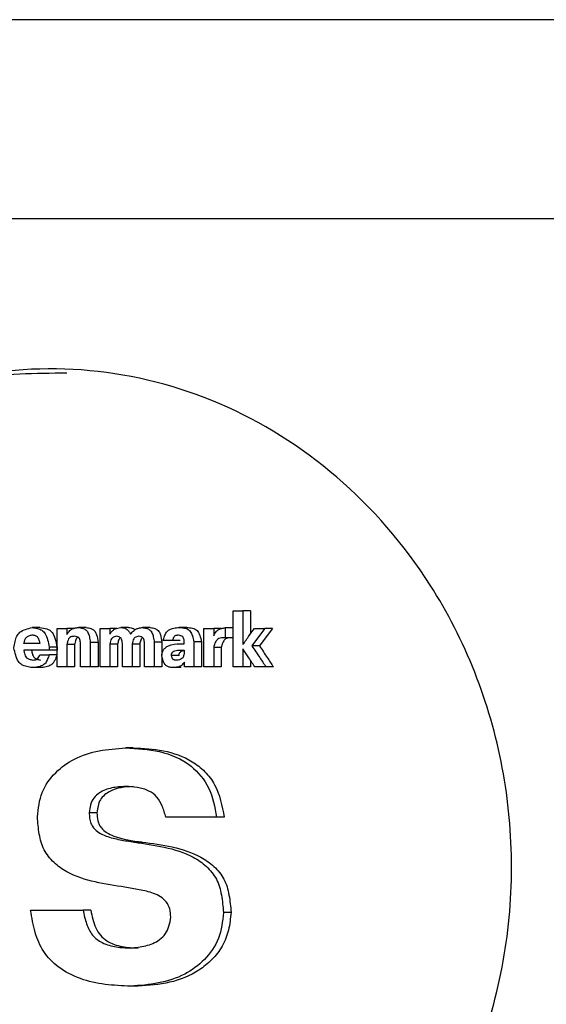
# Model space of a CAD drawing. Header units: millimetres. Extents: x -1137 to 2013, y -755 to 3954.
# Tile 40 of 53: x 1361 to 1377, y -513 to -483. Entities that reach past the tile are written whole.
import ezdxf

# ---------------------------------------------------------------- set-up
doc = ezdxf.new("R2010")
doc.units = ezdxf.units.MM

msp = doc.modelspace()

# ---------------------------------------------------------------- linework, layer by layer
at = {"color": 7, "linetype": 'Continuous', "lineweight": 25}
for p, q in [((1943.555, -482.963), (1122.503, -482.963)), ((1367.618, -502.461), (1367.618, -500.775)), ((1367.618, -500.775), (1367.916, -500.775)), ((1367.916, -500.775), (1367.916, -501.791)), ((1368.144, -500.775), (1367.916, -500.775)), ((1368.144, -500.775), (1368.144, -501.468)), ((1362.315, -502.461), (1362.315, -501.301)), ((1362.315, -501.301), (1362.611, -501.301)), ((1362.611, -501.301), (1362.611, -501.485)), ((1362.825, -501.301), (1362.611, -501.301)), ((1363.191, -501.274), (1362.958, -501.274)), ((1363.612, -502.461), (1363.612, -501.301)), ((1363.612, -501.301), (1363.908, -501.301)), ((1363.908, -501.301), (1363.908, -501.478)), ((1364.115, -501.301), (1363.908, -501.301)), ((1364.467, -501.274), (1364.235, -501.274)), ((1365.124, -501.274), (1364.893, -501.274)), ((1366.737, -502.461), (1366.737, -501.301)), ((1366.737, -501.301), (1367.035, -501.301)), ((1367.035, -501.301), (1367.035, -501.523)), ((1367.381, -501.283), (1367.381, -501.583)), ((1367.609, -501.283), (1367.381, -501.283)), ((1367.609, -501.283), (1367.609, -501.583)), ((1368.261, -501.301), (1368.578, -501.301)), ((1368.805, -501.301), (1368.578, -501.301)), ((1367.609, -501.583), (1367.381, -501.583)), ((1362.08, -501.864), (1362.08, -501.953)), ((1362.314, -501.864), (1362.314, -501.953)), ((1362.611, -501.791), (1362.611, -502.461)), ((1362.845, -501.791), (1362.611, -501.791)), ((1362.845, -501.791), (1362.845, -502.461)), ((1363.021, -502.461), (1363.021, -501.769)), ((1363.317, -501.722), (1363.317, -502.461)), ((1363.55, -501.722), (1363.317, -501.722)), ((1363.55, -501.722), (1363.55, -502.461)), ((1363.908, -501.776), (1363.908, -502.461)), ((1364.14, -501.776), (1363.908, -501.776)), ((1364.14, -501.776), (1364.14, -502.461)), ((1364.282, -502.461), (1364.282, -501.753)), ((1364.576, -501.776), (1364.576, -502.461)), ((1364.807, -501.776), (1364.576, -501.776)), ((1364.807, -501.776), (1364.807, -502.461)), ((1364.95, -502.461), (1364.95, -501.753)), ((1365.245, -501.718), (1365.245, -502.461)), ((1365.475, -501.718), (1365.245, -501.718)), ((1365.475, -501.718), (1365.475, -502.106)), ((1365.792, -501.671), (1365.511, -501.671)), ((1366.022, -501.671), (1365.792, -501.671)), ((1366.148, -501.767), (1366.148, -501.72)), ((1366.441, -501.705), (1366.441, -502.461)), ((1366.67, -501.705), (1366.67, -502.461)), ((1367.035, -501.88), (1367.035, -502.461)), ((1367.263, -501.88), (1367.263, -502.461)), ((1367.916, -501.913), (1367.916, -502.461)), ((1368.415, -501.829), (1368.187, -501.829)), ((1362.08, -501.953), (1361.312, -501.953)), ((1361.799, -502.095), (1362.078, -502.095)), ((1365.475, -502.157), (1365.475, -502.461)), ((1366.148, -501.957), (1366.148, -502.055)), ((1362.611, -502.461), (1362.315, -502.461)), ((1362.845, -502.461), (1362.611, -502.461)), ((1363.317, -502.461), (1363.021, -502.461)), ((1363.55, -502.461), (1363.317, -502.461)), ((1363.908, -502.461), (1363.612, -502.461)), ((1364.14, -502.461), (1363.908, -502.461)), ((1364.576, -502.461), (1364.282, -502.461)), ((1364.807, -502.461), (1364.576, -502.461)), ((1365.245, -502.461), (1364.95, -502.461)), ((1365.475, -502.461), (1365.245, -502.461)), ((1366.152, -502.461), (1366.152, -502.321)), ((1366.441, -502.461), (1366.152, -502.461)), ((1367.035, -502.461), (1366.737, -502.461)), ((1367.916, -502.461), (1367.618, -502.461)), ((1368.144, -502.461), (1367.916, -502.461)), ((1368.144, -502.264), (1368.144, -502.461)), ((1368.609, -502.461), (1368.272, -502.461)), ((1368.835, -502.461), (1368.609, -502.461)), ((1364.609, -504.904), (1364.377, -504.904)), ((1363.516, -506.854), (1363.283, -506.854))]:
    msp.add_line(p, q, dxfattribs=at)
at = {"color": 8, "linetype": 'Continuous', "lineweight": 25}
msp.add_line((1933.162, -488.963), (1134.503, -488.963), dxfattribs=at)
at = {"color": 7, "linetype": 'Continuous', "lineweight": 25, "flags": 128}
for points in [[(1368.578, -501.301), (1368.359, -501.597), (1368.187, -501.829)], [(1368.805, -501.301), (1368.586, -501.597), (1368.415, -501.829)]]:
    msp.add_lwpolyline(points, dxfattribs=at)
at = {"color": 7, "linetype": 'Continuous', "lineweight": 25}
for points, knots in [([(1352.353, -518.971), (1352.842, -519.48), (1353.821, -520.497), (1355.519, -521.691), (1357.343, -522.609), (1359.909, -523.419), (1363.28, -523.65), (1367.253, -522.653), (1370.832, -520.428), (1373.39, -517.504), (1374.975, -514.428), (1375.82, -511.532), (1376.108, -508.506), (1375.827, -505.479), (1374.989, -502.58), (1373.411, -499.501), (1370.861, -496.568), (1367.285, -494.333), (1363.315, -493.325), (1359.943, -493.545), (1357.375, -494.348), (1355.549, -495.261), (1353.848, -496.45), (1352.867, -497.464), (1352.377, -497.971)], [0, 0, 0, 0, 0.031296, 0.062593, 0.09389, 0.125188, 0.187632, 0.250073, 0.312501, 0.374924, 0.416626, 0.458307, 0.500002, 0.541694, 0.58337, 0.625079, 0.687501, 0.74993, 0.812371, 0.874815, 0.906112, 0.937409, 0.968705, 1, 1, 1, 1]), ([(1362.61, -493.613), (1361.662, -493.621), (1359.379, -493.639), (1356.797, -494.783), (1354.905, -496.054), (1353.833, -496.942), (1353.19, -497.628), (1352.867, -497.971)], [0, 0, 0, 0, 0.261304, 0.629994, 0.753306, 0.876576, 1, 1, 1, 1]), ([(1361.012, -501.888), (1361.022, -501.824), (1361.042, -501.703), (1361.091, -501.534), (1361.201, -501.397), (1361.369, -501.323), (1361.495, -501.291), (1361.561, -501.274)], [0, 0, 0, 0, 0.202694, 0.381142, 0.544958, 0.761302, 1, 1, 1, 1]), ([(1361.561, -501.274), (1361.615, -501.283), (1361.716, -501.298), (1361.86, -501.346), (1361.974, -501.47), (1362.037, -501.653), (1362.065, -501.791), (1362.08, -501.864)], [0, 0, 0, 0, 0.200181, 0.376365, 0.539049, 0.75776, 1, 1, 1, 1]), ([(1361.796, -501.274), (1361.752, -501.274), (1361.673, -501.274), (1361.595, -501.274), (1361.561, -501.274)], [0, 0, 0, 0, 0.560002, 1, 1, 1, 1]), ([(1361.796, -501.274), (1361.866, -501.285), (1361.969, -501.3), (1362.095, -501.354), (1362.196, -501.448), (1362.267, -501.63), (1362.298, -501.783), (1362.314, -501.864)], [0, 0, 0, 0, 0.259763, 0.377649, 0.489715, 0.729353, 1, 1, 1, 1]), ([(1362.611, -501.485), (1362.638, -501.441), (1362.682, -501.372), (1362.775, -501.311), (1362.863, -501.287), (1362.925, -501.279), (1362.958, -501.274)], [0, 0, 0, 0, 0.341398, 0.544542, 0.760804, 1, 1, 1, 1]), ([(1362.958, -501.274), (1362.997, -501.281), (1363.071, -501.294), (1363.176, -501.332), (1363.254, -501.427), (1363.293, -501.563), (1363.308, -501.667), (1363.317, -501.722)], [0, 0, 0, 0, 0.200431, 0.375695, 0.536203, 0.749245, 1, 1, 1, 1]), ([(1363.191, -501.274), (1363.24, -501.283), (1363.316, -501.296), (1363.41, -501.338), (1363.47, -501.403), (1363.523, -501.532), (1363.539, -501.645), (1363.55, -501.722)], [0, 0, 0, 0, 0.247773, 0.382798, 0.496882, 0.655698, 1, 1, 1, 1]), ([(1363.908, -501.478), (1363.934, -501.437), (1363.977, -501.372), (1364.063, -501.314), (1364.146, -501.289), (1364.204, -501.279), (1364.235, -501.274)], [0, 0, 0, 0, 0.342416, 0.545606, 0.761649, 1, 1, 1, 1]), ([(1364.235, -501.274), (1364.278, -501.277), (1364.346, -501.282), (1364.431, -501.33), (1364.485, -501.397), (1364.516, -501.449), (1364.533, -501.476)], [0, 0, 0, 0, 0.349185, 0.548601, 0.760883, 1, 1, 1, 1]), ([(1364.467, -501.274), (1364.52, -501.277), (1364.594, -501.28), (1364.65, -501.33), (1364.666, -501.344)], [0, 0, 0, 0, 0.726028, 1, 1, 1, 1]), ([(1364.533, -501.476), (1364.565, -501.436), (1364.616, -501.371), (1364.71, -501.311), (1364.799, -501.287), (1364.86, -501.279), (1364.893, -501.274)], [0, 0, 0, 0, 0.346809, 0.550406, 0.7644, 1, 1, 1, 1]), ([(1364.893, -501.274), (1364.932, -501.282), (1365.004, -501.295), (1365.106, -501.334), (1365.182, -501.428), (1365.221, -501.562), (1365.236, -501.663), (1365.245, -501.718)], [0, 0, 0, 0, 0.199907, 0.37483, 0.535774, 0.749264, 1, 1, 1, 1]), ([(1365.124, -501.274), (1365.17, -501.283), (1365.243, -501.296), (1365.335, -501.337), (1365.395, -501.402), (1365.448, -501.53), (1365.464, -501.641), (1365.475, -501.718)], [0, 0, 0, 0, 0.236679, 0.376901, 0.492501, 0.651597, 1, 1, 1, 1]), ([(1365.511, -501.671), (1365.524, -501.625), (1365.549, -501.537), (1365.603, -501.415), (1365.703, -501.329), (1365.838, -501.291), (1365.938, -501.28), (1365.992, -501.274)], [0, 0, 0, 0, 0.1978464, 0.3756623, 0.53934, 0.752578, 1, 1, 1, 1]), ([(1365.992, -501.274), (1366.037, -501.277), (1366.121, -501.283), (1366.24, -501.309), (1366.341, -501.394), (1366.4, -501.536), (1366.427, -501.646), (1366.441, -501.705)], [0, 0, 0, 0, 0.202843, 0.381726, 0.542357, 0.752104, 1, 1, 1, 1]), ([(1366.222, -501.274), (1366.179, -501.274), (1366.103, -501.274), (1366.026, -501.274), (1365.992, -501.274)], [0, 0, 0, 0, 0.560035, 1, 1, 1, 1]), ([(1366.222, -501.274), (1366.28, -501.278), (1366.366, -501.283), (1366.471, -501.317), (1366.536, -501.362), (1366.583, -501.43), (1366.632, -501.544), (1366.655, -501.64), (1366.67, -501.705)], [0, 0, 0, 0, 0.263103, 0.38706, 0.493923, 0.599979, 0.730883, 1, 1, 1, 1]), ([(1367.035, -501.523), (1367.06, -501.474), (1367.1, -501.398), (1367.191, -501.326), (1367.283, -501.298), (1367.347, -501.288), (1367.381, -501.283)], [0, 0, 0, 0, 0.346078, 0.545574, 0.760167, 1, 1, 1, 1]), ([(1367.263, -501.301), (1367.22, -501.301), (1367.144, -501.301), (1367.068, -501.301), (1367.035, -501.301)], [0, 0, 0, 0, 0.559883, 1, 1, 1, 1]), ([(1367.916, -501.791), (1367.981, -501.7), (1368.096, -501.536), (1368.211, -501.373), (1368.261, -501.301)], [0, 0, 0, 0, 0.560051, 1, 1, 1, 1]), ([(1361.316, -501.756), (1361.324, -501.721), (1361.336, -501.669), (1361.363, -501.608), (1361.4, -501.556), (1361.47, -501.52), (1361.529, -501.504), (1361.561, -501.496)], [0, 0, 0, 0, 0.260365, 0.386025, 0.496392, 0.73547, 1, 1, 1, 1]), ([(1361.561, -501.496), (1361.592, -501.5), (1361.639, -501.507), (1361.695, -501.531), (1361.728, -501.56), (1361.751, -501.6), (1361.775, -501.665), (1361.786, -501.719), (1361.793, -501.756)], [0, 0, 0, 0, 0.260756, 0.38272, 0.490852, 0.597641, 0.730195, 1, 1, 1, 1]), ([(1362.833, -501.536), (1362.808, -501.54), (1362.764, -501.547), (1362.703, -501.569), (1362.655, -501.621), (1362.628, -501.699), (1362.617, -501.759), (1362.611, -501.791)], [0, 0, 0, 0, 0.212316, 0.380526, 0.540351, 0.751201, 1, 1, 1, 1]), ([(1363.021, -501.769), (1363.019, -501.743), (1363.016, -501.697), (1363.004, -501.633), (1362.968, -501.58), (1362.906, -501.553), (1362.859, -501.542), (1362.833, -501.536)], [0, 0, 0, 0, 0.216289, 0.387574, 0.542946, 0.750646, 1, 1, 1, 1]), ([(1362.94, -501.574), (1362.929, -501.582), (1362.905, -501.599), (1362.866, -501.673), (1362.854, -501.74), (1362.845, -501.791)], [0, 0, 0, 0, 0.179801, 0.378005, 1, 1, 1, 1]), ([(1364.114, -501.538), (1364.091, -501.542), (1364.05, -501.549), (1363.993, -501.571), (1363.949, -501.618), (1363.925, -501.691), (1363.914, -501.746), (1363.908, -501.776)], [0, 0, 0, 0, 0.211715, 0.379733, 0.540354, 0.751614, 1, 1, 1, 1]), ([(1364.282, -501.753), (1364.28, -501.73), (1364.277, -501.689), (1364.265, -501.631), (1364.234, -501.582), (1364.179, -501.555), (1364.137, -501.544), (1364.114, -501.538)], [0, 0, 0, 0, 0.216399, 0.38962, 0.546942, 0.753244, 1, 1, 1, 1]), ([(1364.221, -501.581), (1364.213, -501.588), (1364.19, -501.606), (1364.16, -501.674), (1364.148, -501.734), (1364.14, -501.776)], [0, 0, 0, 0, 0.150361, 0.419932, 1, 1, 1, 1]), ([(1364.782, -501.538), (1364.76, -501.542), (1364.719, -501.549), (1364.662, -501.571), (1364.617, -501.618), (1364.593, -501.691), (1364.582, -501.746), (1364.576, -501.776)], [0, 0, 0, 0, 0.212013, 0.380251, 0.540387, 0.751855, 1, 1, 1, 1]), ([(1364.95, -501.753), (1364.948, -501.73), (1364.945, -501.688), (1364.934, -501.63), (1364.902, -501.582), (1364.847, -501.555), (1364.805, -501.544), (1364.782, -501.538)], [0, 0, 0, 0, 0.2164798, 0.3896301, 0.5467088, 0.7530955, 1, 1, 1, 1]), ([(1364.889, -501.581), (1364.88, -501.587), (1364.858, -501.605), (1364.827, -501.674), (1364.815, -501.734), (1364.807, -501.776)], [0, 0, 0, 0, 0.153459, 0.421107, 1, 1, 1, 1]), ([(1365.974, -501.507), (1365.956, -501.509), (1365.923, -501.513), (1365.877, -501.525), (1365.837, -501.555), (1365.811, -501.608), (1365.798, -501.649), (1365.792, -501.671)], [0, 0, 0, 0, 0.214087, 0.387773, 0.548299, 0.756216, 1, 1, 1, 1]), ([(1366.148, -501.72), (1366.147, -501.696), (1366.145, -501.654), (1366.135, -501.595), (1366.1, -501.547), (1366.042, -501.523), (1365.998, -501.513), (1365.974, -501.507)], [0, 0, 0, 0, 0.2160253, 0.3853348, 0.5397953, 0.7485072, 1, 1, 1, 1]), ([(1367.381, -501.583), (1367.346, -501.583), (1367.282, -501.584), (1367.192, -501.599), (1367.114, -501.653), (1367.067, -501.757), (1367.046, -501.836), (1367.035, -501.88)], [0, 0, 0, 0, 0.217041, 0.390467, 0.546829, 0.753347, 1, 1, 1, 1]), ([(1367.609, -501.583), (1367.566, -501.583), (1367.501, -501.583), (1367.421, -501.603), (1367.371, -501.632), (1367.333, -501.68), (1367.294, -501.762), (1367.276, -501.832), (1367.263, -501.88)], [0, 0, 0, 0, 0.2659938, 0.3915933, 0.4981389, 0.6028298, 0.7322066, 1, 1, 1, 1]), ([(1361.569, -502.485), (1361.513, -502.477), (1361.406, -502.46), (1361.256, -502.413), (1361.132, -502.292), (1361.061, -502.105), (1361.029, -501.963), (1361.012, -501.888)], [0, 0, 0, 0, 0.200734, 0.378641, 0.541858, 0.758352, 1, 1, 1, 1]), ([(1361.793, -501.756), (1361.704, -501.756), (1361.545, -501.756), (1361.386, -501.756), (1361.316, -501.756)], [0, 0, 0, 0, 0.560108, 1, 1, 1, 1]), ([(1362.314, -501.864), (1362.271, -501.864), (1362.193, -501.864), (1362.114, -501.864), (1362.08, -501.864)], [0, 0, 0, 0, 0.559984, 1, 1, 1, 1]), ([(1365.47, -502.139), (1365.474, -502.105), (1365.482, -502.038), (1365.518, -501.942), (1365.587, -501.874), (1365.749, -501.777), (1365.904, -501.771), (1366.027, -501.767)], [0, 0, 0, 0, 0.127163, 0.24872, 0.373994, 0.500318, 1, 1, 1, 1]), ([(1366.027, -501.767), (1366.05, -501.767), (1366.09, -501.767), (1366.13, -501.767), (1366.148, -501.767)], [0, 0, 0, 0, 0.560444, 1, 1, 1, 1]), ([(1366.67, -501.705), (1366.628, -501.705), (1366.551, -501.705), (1366.475, -501.705), (1366.441, -501.705)], [0, 0, 0, 0, 0.559926, 1, 1, 1, 1]), ([(1367.263, -501.88), (1367.22, -501.88), (1367.144, -501.88), (1367.068, -501.88), (1367.035, -501.88)], [0, 0, 0, 0, 0.559883, 1, 1, 1, 1]), ([(1368.272, -502.461), (1368.205, -502.359), (1368.087, -502.176), (1367.968, -501.993), (1367.916, -501.913)], [0, 0, 0, 0, 0.560016, 1, 1, 1, 1]), ([(1368.187, -501.829), (1368.266, -501.947), (1368.406, -502.158), (1368.547, -502.368), (1368.609, -502.461)], [0, 0, 0, 0, 0.560023, 1, 1, 1, 1]), ([(1368.415, -501.829), (1368.493, -501.947), (1368.633, -502.158), (1368.774, -502.368), (1368.835, -502.461)], [0, 0, 0, 0, 0.560012, 1, 1, 1, 1]), ([(1361.312, -501.953), (1361.317, -501.986), (1361.326, -502.046), (1361.349, -502.129), (1361.4, -502.195), (1361.482, -502.233), (1361.543, -502.248), (1361.577, -502.257)], [0, 0, 0, 0, 0.213386, 0.384611, 0.543946, 0.753477, 1, 1, 1, 1]), ([(1361.548, -501.953), (1361.553, -501.994), (1361.562, -502.055), (1361.587, -502.128), (1361.615, -502.172), (1361.656, -502.203), (1361.721, -502.234), (1361.775, -502.248), (1361.812, -502.257)], [0, 0, 0, 0, 0.261821, 0.386262, 0.494685, 0.601357, 0.73288, 1, 1, 1, 1]), ([(1362.078, -502.095), (1362.062, -502.141), (1362.032, -502.229), (1361.97, -502.349), (1361.864, -502.431), (1361.726, -502.468), (1361.624, -502.479), (1361.569, -502.485)], [0, 0, 0, 0, 0.195971, 0.373357, 0.53954, 0.753701, 1, 1, 1, 1]), ([(1361.577, -502.257), (1361.605, -502.255), (1361.657, -502.253), (1361.728, -502.223), (1361.769, -502.161), (1361.788, -502.118), (1361.799, -502.095)], [0, 0, 0, 0, 0.2949723, 0.5519231, 0.7594329, 1, 1, 1, 1]), ([(1362.312, -502.095), (1362.292, -502.156), (1362.262, -502.245), (1362.199, -502.348), (1362.114, -502.423), (1361.977, -502.467), (1361.863, -502.479), (1361.804, -502.485)], [0, 0, 0, 0, 0.256674, 0.375065, 0.489338, 0.731974, 1, 1, 1, 1]), ([(1362.312, -502.095), (1362.269, -502.095), (1362.191, -502.095), (1362.112, -502.095), (1362.078, -502.095)], [0, 0, 0, 0, 0.559836, 1, 1, 1, 1]), ([(1362.314, -501.953), (1362.271, -501.953), (1362.193, -501.953), (1362.114, -501.953), (1362.08, -501.953)], [0, 0, 0, 0, 0.559984, 1, 1, 1, 1]), ([(1365.828, -502.485), (1365.791, -502.482), (1365.725, -502.475), (1365.631, -502.45), (1365.554, -502.383), (1365.506, -502.272), (1365.483, -502.186), (1365.47, -502.139)], [0, 0, 0, 0, 0.213267, 0.38403, 0.542389, 0.753319, 1, 1, 1, 1]), ([(1365.761, -502.122), (1365.763, -502.105), (1365.765, -502.08), (1365.775, -502.05), (1365.79, -502.024), (1365.819, -501.999), (1365.899, -501.957), (1365.974, -501.957), (1366.033, -501.957)], [0, 0, 0, 0, 0.127228, 0.189018, 0.2487, 0.361413, 0.500928, 1, 1, 1, 1]), ([(1365.917, -502.261), (1365.897, -502.26), (1365.867, -502.258), (1365.831, -502.247), (1365.808, -502.234), (1365.791, -502.212), (1365.774, -502.175), (1365.766, -502.143), (1365.761, -502.122)], [0, 0, 0, 0, 0.266584, 0.393711, 0.501361, 0.606393, 0.735073, 1, 1, 1, 1]), ([(1365.991, -502.122), (1365.948, -502.122), (1365.871, -502.122), (1365.795, -502.122), (1365.761, -502.122)], [0, 0, 0, 0, 0.559929, 1, 1, 1, 1]), ([(1366.148, -502.055), (1366.141, -502.086), (1366.13, -502.131), (1366.104, -502.184), (1366.067, -502.225), (1366.001, -502.249), (1365.946, -502.257), (1365.917, -502.261)], [0, 0, 0, 0, 0.258586, 0.378969, 0.488921, 0.729726, 1, 1, 1, 1]), ([(1365.991, -502.122), (1365.993, -502.105), (1365.996, -502.073), (1366.015, -502.029), (1366.049, -501.999), (1366.093, -501.975), (1366.129, -501.969), (1366.148, -501.966)], [0, 0, 0, 0, 0.190852, 0.371987, 0.541831, 0.749994, 1, 1, 1, 1]), ([(1366.033, -501.957), (1366.055, -501.957), (1366.093, -501.957), (1366.131, -501.957), (1366.148, -501.957)], [0, 0, 0, 0, 0.559733, 1, 1, 1, 1]), ([(1361.804, -502.485), (1361.76, -502.485), (1361.682, -502.485), (1361.603, -502.485), (1361.569, -502.485)], [0, 0, 0, 0, 0.560002, 1, 1, 1, 1]), ([(1366.152, -502.321), (1366.124, -502.356), (1366.078, -502.413), (1365.993, -502.459), (1365.913, -502.477), (1365.857, -502.482), (1365.828, -502.485)], [0, 0, 0, 0, 0.340707, 0.545948, 0.762467, 1, 1, 1, 1]), ([(1366.058, -502.485), (1366.016, -502.485), (1365.939, -502.485), (1365.862, -502.485), (1365.828, -502.485)], [0, 0, 0, 0, 0.559929, 1, 1, 1, 1]), ([(1366.67, -502.461), (1366.628, -502.461), (1366.551, -502.461), (1366.475, -502.461), (1366.441, -502.461)], [0, 0, 0, 0, 0.559926, 1, 1, 1, 1]), ([(1367.263, -502.461), (1367.22, -502.461), (1367.144, -502.461), (1367.068, -502.461), (1367.035, -502.461)], [0, 0, 0, 0, 0.559883, 1, 1, 1, 1]), ([(1361.721, -506.981), (1361.75, -506.727), (1361.808, -506.22), (1362.253, -505.615), (1362.853, -505.186), (1363.586, -504.962), (1364.111, -504.923), (1364.377, -504.904)], [0, 0, 0, 0, 0.186285, 0.372482, 0.559589, 0.776661, 1, 1, 1, 1]), ([(1364.377, -504.904), (1364.722, -504.92), (1365.408, -504.953), (1366.323, -505.334), (1366.955, -506.085), (1367.068, -506.685), (1367.125, -506.991)], [0, 0, 0, 0, 0.282287, 0.561537, 0.776414, 1, 1, 1, 1]), ([(1364.609, -504.904), (1364.914, -504.917), (1365.523, -504.945), (1366.271, -505.206), (1366.778, -505.6), (1367.188, -506.133), (1367.287, -506.648), (1367.354, -506.991)], [0, 0, 0, 0, 0.249649, 0.498909, 0.625883, 0.750214, 1, 1, 1, 1]), ([(1364.377, -506.064), (1364.24, -506.072), (1363.968, -506.089), (1363.635, -506.209), (1363.415, -506.399), (1363.313, -506.616), (1363.293, -506.773), (1363.283, -506.854)], [0, 0, 0, 0, 0.285434, 0.562344, 0.71037, 0.850049, 1, 1, 1, 1]), ([(1364.609, -506.064), (1364.363, -506.081), (1364.054, -506.102), (1363.741, -506.313), (1363.61, -506.459), (1363.542, -506.652), (1363.525, -506.786), (1363.516, -506.854)], [0, 0, 0, 0, 0.49865, 0.625788, 0.750708, 0.872966, 1, 1, 1, 1]), ([(1365.596, -506.991), (1365.562, -506.878), (1365.496, -506.663), (1365.34, -506.366), (1365.067, -506.171), (1364.736, -506.082), (1364.496, -506.07), (1364.377, -506.064)], [0, 0, 0, 0, 0.196486, 0.375829, 0.554839, 0.778692, 1, 1, 1, 1]), ([(1363.283, -506.854), (1363.286, -506.911), (1363.292, -507.02), (1363.328, -507.181), (1363.424, -507.333), (1363.581, -507.466), (1363.852, -507.591), (1364.214, -507.672), (1364.5, -507.719), (1364.644, -507.742)], [0, 0, 0, 0, 0.086412, 0.167375, 0.249279, 0.365679, 0.501141, 0.750778, 1, 1, 1, 1]), ([(1363.516, -506.854), (1363.52, -506.937), (1363.527, -507.061), (1363.58, -507.215), (1363.666, -507.34), (1363.813, -507.466), (1364.219, -507.651), (1364.586, -507.702), (1364.875, -507.742)], [0, 0, 0, 0, 0.126279, 0.187322, 0.249604, 0.365977, 0.501475, 1, 1, 1, 1]), ([(1364.357, -509.098), (1364.059, -509.053), (1363.465, -508.962), (1362.726, -508.74), (1362.213, -508.374), (1361.899, -507.99), (1361.761, -507.493), (1361.735, -507.154), (1361.721, -506.981)], [0, 0, 0, 0, 0.249425, 0.498222, 0.625473, 0.750072, 0.872342, 1, 1, 1, 1]), ([(1367.125, -506.991), (1366.84, -506.991), (1366.33, -506.991), (1365.82, -506.991), (1365.596, -506.991)], [0, 0, 0, 0, 0.559993, 1, 1, 1, 1]), ([(1367.354, -506.991), (1367.311, -506.991), (1367.235, -506.991), (1367.159, -506.991), (1367.125, -506.991)], [0, 0, 0, 0, 0.559986, 1, 1, 1, 1]), ([(1364.644, -507.742), (1364.945, -507.785), (1365.547, -507.872), (1366.298, -508.092), (1366.824, -508.453), (1367.145, -508.839), (1367.285, -509.341), (1367.315, -509.683), (1367.331, -509.859)], [0, 0, 0, 0, 0.24939, 0.498163, 0.625782, 0.749674, 0.871886, 1, 1, 1, 1]), ([(1364.875, -507.742), (1364.832, -507.742), (1364.755, -507.742), (1364.678, -507.742), (1364.644, -507.742)], [0, 0, 0, 0, 0.559926, 1, 1, 1, 1]), ([(1364.875, -507.742), (1365.49, -507.819), (1366.263, -507.916), (1367.053, -508.453), (1367.373, -508.839), (1367.514, -509.341), (1367.544, -509.683), (1367.559, -509.859)], [0, 0, 0, 0, 0.497276, 0.625027, 0.749152, 0.871614, 1, 1, 1, 1]), ([(1365.74, -510.005), (1365.735, -509.92), (1365.727, -509.754), (1365.617, -509.526), (1365.433, -509.378), (1365.158, -509.25), (1364.793, -509.171), (1364.502, -509.122), (1364.357, -509.098)], [0, 0, 0, 0, 0.126763, 0.248536, 0.373858, 0.500907, 0.750471, 1, 1, 1, 1]), ([(1364.531, -512.082), (1364.274, -512.07), (1363.764, -512.046), (1363.014, -511.892), (1362.373, -511.554), (1361.886, -511.07), (1361.622, -510.454), (1361.553, -510.016), (1361.518, -509.79)], [0, 0, 0, 0, 0.190122, 0.37832, 0.560876, 0.70875, 0.849859, 1, 1, 1, 1]), ([(1361.518, -509.79), (1361.813, -509.79), (1362.34, -509.79), (1362.867, -509.79), (1363.099, -509.79)], [0, 0, 0, 0, 0.560007, 1, 1, 1, 1]), ([(1363.099, -509.79), (1363.128, -509.93), (1363.184, -510.198), (1363.363, -510.568), (1363.696, -510.802), (1364.096, -510.913), (1364.386, -510.926), (1364.531, -510.932)], [0, 0, 0, 0, 0.19544, 0.373442, 0.555263, 0.777961, 1, 1, 1, 1]), ([(1363.333, -509.79), (1363.289, -509.79), (1363.211, -509.79), (1363.134, -509.79), (1363.099, -509.79)], [0, 0, 0, 0, 0.560156, 1, 1, 1, 1]), ([(1363.333, -509.79), (1363.37, -509.974), (1363.426, -510.246), (1363.61, -510.557), (1363.876, -510.775), (1364.274, -510.911), (1364.6, -510.925), (1364.762, -510.932)], [0, 0, 0, 0, 0.254451, 0.375399, 0.499713, 0.750919, 1, 1, 1, 1]), ([(1367.331, -509.859), (1367.301, -510.127), (1367.24, -510.663), (1366.776, -511.31), (1366.144, -511.774), (1365.368, -512.019), (1364.813, -512.061), (1364.531, -512.082)], [0, 0, 0, 0, 0.186275, 0.372478, 0.559669, 0.776567, 1, 1, 1, 1]), ([(1367.559, -509.859), (1367.54, -510.037), (1367.503, -510.391), (1367.314, -510.893), (1366.989, -511.293), (1366.474, -511.717), (1365.709, -512.012), (1365.079, -512.059), (1364.762, -512.082)], [0, 0, 0, 0, 0.125755, 0.249061, 0.375142, 0.501141, 0.749607, 1, 1, 1, 1]), ([(1367.559, -509.859), (1367.517, -509.859), (1367.44, -509.859), (1367.364, -509.859), (1367.331, -509.859)], [0, 0, 0, 0, 0.560082, 1, 1, 1, 1]), ([(1364.531, -510.932), (1364.684, -510.917), (1364.986, -510.888), (1365.355, -510.739), (1365.593, -510.514), (1365.701, -510.27), (1365.727, -510.095), (1365.74, -510.005)], [0, 0, 0, 0, 0.284833, 0.562135, 0.709698, 0.849826, 1, 1, 1, 1]), ([(1364.762, -512.082), (1364.719, -512.082), (1364.642, -512.082), (1364.565, -512.082), (1364.531, -512.082)], [0, 0, 0, 0, 0.559833, 1, 1, 1, 1])]:
    msp.add_open_spline(points, degree=3, knots=knots, dxfattribs=at)

doc.saveas('drawing.dxf')
